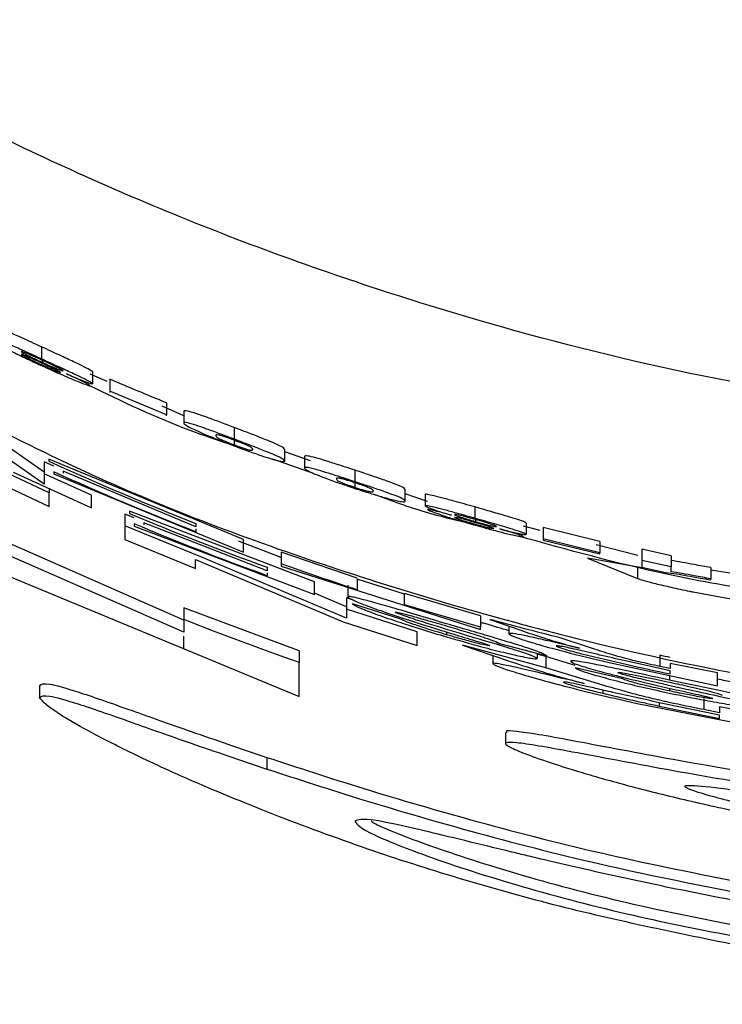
# Paper-space layout '1012-790 Hybird Padfoot' of a CAD drawing. Header units: millimetres. Extents: x 51 to 2966, y 67 to 3970.
# Tile 46 of 115: x 628 to 641, y 2758 to 2776. Entities that reach past the tile are written whole.
import ezdxf

# ---------------------------------------------------------------- set-up
doc = ezdxf.new("R2010")
doc.units = ezdxf.units.MM

psp = doc.layouts.new('1012-790 Hybird Padfoot')

# ---------------------------------------------------------------- linework, layer by layer
at = {"color": 7, "linetype": 'Continuous', "lineweight": 25}
for p, q in [((628.461, 2770.016), (628.461, 2769.796)), ((628.475, 2769.776), (628.475, 2769.733)), ((629.661, 2769.38), (629.352, 2769.517)), ((629.397, 2769.559), (629.397, 2769.341)), ((629.712, 2769.424), (629.712, 2769.206)), ((630.748, 2768.775), (629.712, 2769.206)), ((629.712, 2769.206), (629.712, 2769.183)), ((631.063, 2768.756), (630.671, 2768.93)), ((630.748, 2768.991), (630.748, 2768.775)), ((630.748, 2768.752), (630.748, 2768.775)), ((631.063, 2768.838), (631.063, 2768.622)), ((631.984, 2768.541), (631.984, 2768.327)), ((628.51, 2767.725), (627.817, 2768.213)), ((631.986, 2768.308), (631.986, 2768.223)), ((628.51, 2767.505), (627.714, 2768.064)), ((632.909, 2767.927), (632.909, 2768.14)), ((633.379, 2767.932), (632.909, 2768.096)), ((628.601, 2767.346), (627.31, 2767.954)), ((628.684, 2767.834), (628.51, 2767.912)), ((628.51, 2767.912), (628.51, 2767.692)), ((632.153, 2766.493), (628.597, 2767.963)), ((628.597, 2767.963), (628.597, 2767.923)), ((633.437, 2767.701), (632.689, 2767.961)), ((633.269, 2768.012), (633.269, 2767.8)), ((627.31, 2767.703), (628.601, 2767.095)), ((627.943, 2767.722), (629.378, 2767.071)), ((629.378, 2767.304), (628.51, 2767.692)), ((628.51, 2767.692), (628.51, 2767.505)), ((628.684, 2767.729), (628.684, 2767.69)), ((628.684, 2767.69), (632.153, 2766.26)), ((628.857, 2767.742), (628.857, 2767.706)), ((631.285, 2766.721), (628.857, 2767.742)), ((634.191, 2767.76), (634.191, 2767.55)), ((634.192, 2767.53), (634.192, 2767.445)), ((628.601, 2767.423), (628.601, 2767.346)), ((628.601, 2767.095), (628.601, 2767.346)), ((629.378, 2767.071), (629.378, 2767.304)), ((635.115, 2767.194), (635.115, 2767.403)), ((635.521, 2767.189), (635.115, 2767.329)), ((635.476, 2767.317), (635.476, 2767.108)), ((630.158, 2766.886), (629.984, 2766.957)), ((629.984, 2766.957), (629.984, 2766.74)), ((633.454, 2765.716), (630.071, 2767.007)), ((630.071, 2767.007), (630.071, 2766.967)), ((636.386, 2767.087), (636.386, 2766.879)), ((630.158, 2766.777), (630.158, 2766.737)), ((630.332, 2766.795), (630.332, 2766.759)), ((632.586, 2765.92), (630.332, 2766.795)), ((631.285, 2766.785), (631.285, 2766.721)), ((636.4, 2766.86), (636.4, 2766.818)), ((637.322, 2766.793), (637.322, 2766.586)), ((631.374, 2766.175), (629.984, 2766.74)), ((629.984, 2766.74), (629.984, 2766.489)), ((630.158, 2766.737), (633.454, 2765.483)), ((631.285, 2766.685), (631.285, 2766.631)), ((637.581, 2766.658), (637.277, 2766.736)), ((638.673, 2766.455), (637.637, 2766.713)), ((637.637, 2766.713), (637.637, 2766.506)), ((631.064, 2765.014), (627.6, 2766.537)), ((629.984, 2766.489), (631.275, 2765.963)), ((632.846, 2766.16), (632.061, 2766.461)), ((632.153, 2766.26), (632.153, 2766.493)), ((638.673, 2766.25), (637.637, 2766.506)), ((637.637, 2766.506), (637.637, 2766.482)), ((637.637, 2766.482), (638.673, 2766.226)), ((638.673, 2766.455), (638.673, 2766.25)), ((631.064, 2764.798), (627.6, 2766.315)), ((634.234, 2765.781), (632.846, 2766.258)), ((632.846, 2766.258), (632.846, 2766.046)), ((639.37, 2766.198), (638.608, 2766.394)), ((638.673, 2766.226), (638.673, 2766.25)), ((639.978, 2766.195), (639.438, 2766.312)), ((639.438, 2766.312), (639.438, 2766.107)), ((631.275, 2766.128), (633.981, 2764.982)), ((631.275, 2765.963), (631.275, 2766.128)), ((634.041, 2765.051), (631.374, 2766.175)), ((632.846, 2766.046), (632.846, 2766.006)), ((638.447, 2766.15), (639.36, 2765.778)), ((639.449, 2765.971), (638.447, 2766.15)), ((639.978, 2765.99), (639.438, 2766.107)), ((639.438, 2766.107), (639.438, 2765.986)), ((639.978, 2766.195), (639.978, 2765.99)), ((627.6, 2765.926), (633.174, 2763.621)), ((632.586, 2765.983), (632.586, 2765.92)), ((632.586, 2765.883), (632.586, 2765.829)), ((632.846, 2766.006), (636.489, 2764.845)), ((639.36, 2765.983), (639.36, 2765.778)), ((639.438, 2765.986), (639.882, 2765.889)), ((639.978, 2765.902), (639.978, 2765.99)), ((640.699, 2765.976), (640.699, 2765.772)), ((641.587, 2765.792), (640.699, 2765.932)), ((633.454, 2765.483), (633.454, 2765.716)), ((635.101, 2765.488), (634.234, 2765.764)), ((634.234, 2765.764), (634.234, 2765.57)), ((640.699, 2765.752), (640.699, 2765.772)), ((634.041, 2765.262), (633.454, 2765.511)), ((634.061, 2765.654), (634.061, 2765.443)), ((636.489, 2765.093), (635.101, 2765.504)), ((634.147, 2765.39), (634.041, 2765.425)), ((634.041, 2765.425), (634.041, 2765.214)), ((635.101, 2765.294), (635.101, 2765.488)), ((633.174, 2764.452), (631.064, 2765.243)), ((631.064, 2765.243), (631.064, 2765.028)), ((635.331, 2764.803), (634.041, 2765.214)), ((634.041, 2765.214), (634.041, 2765.051)), ((635.015, 2765.041), (634.147, 2765.316)), ((636.489, 2764.885), (635.101, 2765.294)), ((631.064, 2765.028), (631.064, 2764.798)), ((633.981, 2764.982), (635.331, 2764.552)), ((636.489, 2765.093), (636.489, 2764.885)), ((636.662, 2765.03), (637.229, 2764.831)), ((635.331, 2764.552), (635.331, 2764.803)), ((635.87, 2764.799), (635.87, 2764.749)), ((636.489, 2764.845), (636.489, 2764.885)), ((637.009, 2764.908), (637.009, 2764.767)), ((631.064, 2764.482), (631.064, 2764.725)), ((638.554, 2764.491), (637.926, 2764.696)), ((633.174, 2764.452), (633.174, 2764.24)), ((637.685, 2764.142), (636.161, 2764.557)), ((636.161, 2764.557), (636.985, 2764.277)), ((636.836, 2764.59), (637.703, 2764.363)), ((633.174, 2763.621), (633.174, 2764.24)), ((636.714, 2764.369), (636.714, 2764.22)), ((637.529, 2764.408), (637.529, 2764.315)), ((637.685, 2764.349), (637.529, 2764.392)), ((638.223, 2764.184), (637.685, 2764.349)), ((637.685, 2764.349), (637.685, 2764.142)), ((638.841, 2764.24), (640.825, 2763.816)), ((639.958, 2764.089), (639.195, 2764.256)), ((639.767, 2764.374), (639.767, 2764.169)), ((638.649, 2763.848), (637.685, 2764.142)), ((639.09, 2763.942), (638.223, 2764.145)), ((639.958, 2764.128), (639.767, 2764.169)), ((640.825, 2764.049), (639.958, 2764.225)), ((639.958, 2764.225), (639.958, 2764.128)), ((639.958, 2764.031), (639.958, 2764.089)), ((639.944, 2764.004), (639.944, 2763.92)), ((640.825, 2763.816), (640.825, 2764.049)), ((628.427, 2763.822), (628.427, 2763.602)), ((638.727, 2763.736), (638.727, 2763.678)), ((639.945, 2763.77), (639.945, 2763.72)), ((640.571, 2763.582), (640.571, 2763.378)), ((639.327, 2763.497), (642.154, 2762.941)), ((639.76, 2763.444), (640.863, 2763.218)), ((640.863, 2763.279), (639.816, 2763.493)), ((640.863, 2763.321), (640.571, 2763.378)), ((642.154, 2763.193), (640.863, 2763.427)), ((640.863, 2763.427), (640.863, 2763.321)), ((640.863, 2763.218), (640.863, 2763.279)), ((636.947, 2762.959), (636.947, 2762.752)), ((632.582, 2762.505), (632.582, 2762.292))]:
    psp.add_line(p, q, dxfattribs=at)
at = {"color": 8, "linetype": 'Continuous', "lineweight": 25}
psp.add_line((639.76, 2763.505), (639.76, 2763.444), dxfattribs=at)
at = {"color": 7, "linetype": 'Continuous', "lineweight": 25}
for points, knots in [([(651.303, 2768.412), (648.639, 2768.527), (643.237, 2768.76), (636.539, 2770.358), (631.234, 2772.233), (627.215, 2774.039), (623.343, 2776.17), (619.351, 2778.819), (615.326, 2782.012), (612.793, 2784.597), (611.52, 2785.897)], [0, 0, 0, 0, 0.174947, 0.35476, 0.451932, 0.549108, 0.649244, 0.749384, 0.874055, 1, 1, 1, 1]), ([(628.461, 2770.016), (628.337, 2770.073), (628.122, 2770.172), (627.852, 2770.293), (627.675, 2770.37), (627.567, 2770.412), (627.556, 2770.41), (627.55, 2770.409)], [0, 0, 0, 0, 0.2485957, 0.4335281, 0.6186935, 0.8067518, 1, 1, 1, 1]), ([(628.461, 2769.796), (628.337, 2769.853), (628.121, 2769.951), (627.852, 2770.072), (627.674, 2770.148), (627.567, 2770.189), (627.556, 2770.188), (627.55, 2770.187)], [0, 0, 0, 0, 0.248691, 0.43355, 0.618611, 0.806727, 1, 1, 1, 1]), ([(627.596, 2770.11), (627.604, 2770.102), (627.622, 2770.086), (627.774, 2770.004), (627.987, 2769.897), (628.23, 2769.78), (628.392, 2769.705), (628.471, 2769.668)], [0, 0, 0, 0, 0.218083, 0.437595, 0.638688, 0.822092, 1, 1, 1, 1]), ([(629.397, 2769.559), (629.384, 2769.571), (629.363, 2769.589), (629.166, 2769.687), (628.928, 2769.8), (628.678, 2769.916), (628.518, 2769.99), (628.461, 2770.016)], [0, 0, 0, 0, 0.2896, 0.48442, 0.678773, 0.885618, 1, 1, 1, 1]), ([(628.468, 2769.774), (628.438, 2769.787), (628.409, 2769.801), (628.352, 2769.827), (628.324, 2769.839), (628.247, 2769.873), (628.202, 2769.892), (628.139, 2769.918), (628.119, 2769.925), (628.095, 2769.932), (628.091, 2769.931), (628.091, 2769.929)], [0, 0, 0, 0, 0.125, 0.125, 0.25, 0.25, 0.5, 0.5, 0.75, 0.75, 1, 1, 1, 1]), ([(628.091, 2769.929), (628.093, 2769.926), (628.096, 2769.922), (628.125, 2769.905), (628.148, 2769.892), (628.216, 2769.856), (628.259, 2769.835), (628.335, 2769.798), (628.362, 2769.785), (628.417, 2769.76), (628.446, 2769.746), (628.475, 2769.733)], [0, 0, 0, 0, 0.25, 0.25, 0.5, 0.5, 0.75, 0.75, 0.875, 0.875, 1, 1, 1, 1]), ([(628.454, 2769.724), (628.404, 2769.746), (628.316, 2769.787), (628.205, 2769.835), (628.128, 2769.868), (628.095, 2769.88), (628.092, 2769.878), (628.091, 2769.878)], [0, 0, 0, 0, 0.253039, 0.447265, 0.642102, 0.85237, 1, 1, 1, 1]), ([(628.091, 2769.878), (628.095, 2769.873), (628.102, 2769.867), (628.173, 2769.829), (628.26, 2769.786), (628.356, 2769.741), (628.419, 2769.711), (628.446, 2769.699)], [0, 0, 0, 0, 0.287968, 0.4776, 0.667044, 0.860828, 1, 1, 1, 1]), ([(628.446, 2769.699), (628.496, 2769.676), (628.583, 2769.637), (628.694, 2769.589), (628.768, 2769.559), (628.806, 2769.545), (628.81, 2769.546), (628.811, 2769.547)], [0, 0, 0, 0, 0.25489, 0.449395, 0.644278, 0.823775, 1, 1, 1, 1]), ([(628.811, 2769.547), (628.807, 2769.551), (628.801, 2769.557), (628.734, 2769.592), (628.648, 2769.633), (628.551, 2769.679), (628.483, 2769.71), (628.454, 2769.724)], [0, 0, 0, 0, 0.285094, 0.469641, 0.653962, 0.84909, 1, 1, 1, 1]), ([(629.397, 2769.341), (629.384, 2769.352), (629.363, 2769.371), (629.166, 2769.468), (628.928, 2769.581), (628.678, 2769.696), (628.518, 2769.77), (628.461, 2769.796)], [0, 0, 0, 0, 0.289705, 0.484569, 0.678974, 0.885761, 1, 1, 1, 1]), ([(628.856, 2769.578), (628.85, 2769.585), (628.84, 2769.595), (628.733, 2769.649), (628.617, 2769.705), (628.518, 2769.751), (628.468, 2769.774)], [0, 0, 0, 0, 0.393969, 0.592886, 0.792037, 1, 1, 1, 1]), ([(628.471, 2769.668), (628.528, 2769.643), (628.584, 2769.617), (628.694, 2769.568), (628.749, 2769.543), (628.912, 2769.472), (629.014, 2769.428), (629.184, 2769.359), (629.252, 2769.332), (629.313, 2769.311), (629.329, 2769.307), (629.348, 2769.303), (629.351, 2769.304), (629.352, 2769.305)], [0, 0, 0, 0, 0.125, 0.125, 0.25, 0.25, 0.5, 0.5, 0.75, 0.75, 0.875, 0.875, 1, 1, 1, 1]), ([(628.475, 2769.733), (628.519, 2769.713), (628.602, 2769.675), (628.707, 2769.63), (628.789, 2769.597), (628.848, 2769.576), (628.853, 2769.577), (628.856, 2769.578)], [0, 0, 0, 0, 0.192882, 0.368501, 0.542961, 0.744581, 1, 1, 1, 1]), ([(628.918, 2769.522), (629.004, 2769.486), (629.177, 2769.412), (629.335, 2769.353), (629.391, 2769.337), (629.395, 2769.34), (629.397, 2769.341)], [0, 0, 0, 0, 0.299636, 0.602434, 0.86066, 1, 1, 1, 1]), ([(629.352, 2769.305), (629.344, 2769.312), (629.332, 2769.324), (629.212, 2769.384), (629.069, 2769.452), (628.963, 2769.501), (628.918, 2769.522)], [0, 0, 0, 0, 0.324487, 0.573543, 0.82186, 1, 1, 1, 1]), ([(631.956, 2768.215), (631.697, 2768.302), (630.797, 2768.602), (629.941, 2769.014), (629.332, 2769.307)], [0, 0, 0, 0, 0.2887, 1, 1, 1, 1]), ([(627.09, 2768.796), (627.848, 2768.414), (630.003, 2767.33), (633.735, 2765.937), (638.826, 2764.446), (644.699, 2763.337), (649.091, 2763.182), (651.303, 2763.104)], [0, 0, 0, 0, 0.101476, 0.288288, 0.475103, 0.735649, 1, 1, 1, 1]), ([(631.984, 2768.541), (631.94, 2768.557), (631.897, 2768.574), (631.811, 2768.606), (631.768, 2768.622), (631.644, 2768.668), (631.565, 2768.697), (631.429, 2768.746), (631.369, 2768.767), (631.269, 2768.801), (631.23, 2768.813), (631.139, 2768.84), (631.108, 2768.846), (631.07, 2768.848), (631.065, 2768.843), (631.063, 2768.838)], [0, 0, 0, 0, 0.0625, 0.0625, 0.125, 0.125, 0.25, 0.25, 0.375, 0.375, 0.5, 0.5, 0.75, 0.75, 1, 1, 1, 1]), ([(631.984, 2768.327), (631.873, 2768.369), (631.666, 2768.446), (631.407, 2768.54), (631.196, 2768.611), (631.08, 2768.638), (631.069, 2768.628), (631.063, 2768.622)], [0, 0, 0, 0, 0.157163, 0.29226, 0.445503, 0.679126, 1, 1, 1, 1]), ([(631.063, 2768.622), (631.067, 2768.614), (631.076, 2768.597), (631.158, 2768.547), (631.358, 2768.455), (631.597, 2768.354), (631.827, 2768.264), (631.956, 2768.215), (631.987, 2768.203)], [0, 0, 0, 0, 0.245877, 0.516348, 0.666895, 0.818046, 0.955543, 1, 1, 1, 1]), ([(631.986, 2768.308), (631.958, 2768.318), (631.901, 2768.339), (631.82, 2768.368), (631.746, 2768.392), (631.674, 2768.411), (631.654, 2768.407), (631.65, 2768.398), (631.648, 2768.394)], [0, 0, 0, 0, 0.0652836, 0.1311462, 0.2230956, 0.3567331, 0.6762155, 1, 1, 1, 1]), ([(631.648, 2768.394), (631.649, 2768.389), (631.65, 2768.381), (631.67, 2768.361), (631.704, 2768.339), (631.796, 2768.298), (631.867, 2768.269), (631.937, 2768.241), (631.974, 2768.227), (631.986, 2768.223)], [0, 0, 0, 0, 0.249202, 0.498491, 0.749377, 0.830901, 0.913035, 0.97214, 1, 1, 1, 1]), ([(632.909, 2768.139), (632.905, 2768.147), (632.897, 2768.163), (632.818, 2768.209), (632.631, 2768.29), (632.403, 2768.381), (632.171, 2768.47), (632.037, 2768.521), (631.984, 2768.541)], [0, 0, 0, 0, 0.246359, 0.503818, 0.656848, 0.810466, 0.926161, 1, 1, 1, 1]), ([(632.909, 2767.927), (632.905, 2767.935), (632.897, 2767.951), (632.818, 2767.996), (632.631, 2768.077), (632.403, 2768.167), (632.171, 2768.257), (632.037, 2768.307), (631.984, 2768.327)], [0, 0, 0, 0, 0.246397, 0.503912, 0.656943, 0.810566, 0.926191, 1, 1, 1, 1]), ([(632.324, 2768.139), (632.323, 2768.143), (632.322, 2768.152), (632.301, 2768.171), (632.267, 2768.193), (632.175, 2768.233), (632.105, 2768.262), (632.035, 2768.289), (631.999, 2768.303), (631.986, 2768.308)], [0, 0, 0, 0, 0.2491, 0.498303, 0.749131, 0.830924, 0.913676, 0.970253, 1, 1, 1, 1]), ([(631.986, 2768.223), (632.014, 2768.212), (632.07, 2768.191), (632.152, 2768.163), (632.226, 2768.139), (632.297, 2768.121), (632.318, 2768.126), (632.322, 2768.135), (632.324, 2768.139)], [0, 0, 0, 0, 0.064796, 0.130297, 0.224972, 0.357971, 0.676949, 1, 1, 1, 1]), ([(631.987, 2768.203), (632.081, 2768.168), (632.27, 2768.098), (632.525, 2768.011), (632.739, 2767.944), (632.89, 2767.908), (632.902, 2767.92), (632.909, 2767.927)], [0, 0, 0, 0, 0.1332857, 0.2679684, 0.4166237, 0.620475, 1, 1, 1, 1]), ([(634.191, 2767.76), (634.098, 2767.791), (633.91, 2767.853), (633.657, 2767.932), (633.442, 2767.996), (633.288, 2768.031), (633.277, 2768.02), (633.269, 2768.012)], [0, 0, 0, 0, 0.130646, 0.262603, 0.411305, 0.613424, 1, 1, 1, 1]), ([(634.191, 2767.55), (634.098, 2767.58), (633.91, 2767.641), (633.657, 2767.721), (633.443, 2767.784), (633.288, 2767.819), (633.277, 2767.808), (633.269, 2767.8)], [0, 0, 0, 0, 0.13055, 0.262416, 0.411108, 0.613179, 1, 1, 1, 1]), ([(633.269, 2767.8), (633.273, 2767.792), (633.282, 2767.776), (633.364, 2767.729), (633.563, 2767.648), (633.791, 2767.563), (634.018, 2767.484), (634.147, 2767.441), (634.194, 2767.426)], [0, 0, 0, 0, 0.247052, 0.518387, 0.668626, 0.819529, 0.934685, 1, 1, 1, 1]), ([(635.115, 2767.403), (635.111, 2767.411), (635.103, 2767.426), (635.025, 2767.468), (634.837, 2767.54), (634.609, 2767.62), (634.377, 2767.699), (634.243, 2767.743), (634.191, 2767.76)], [0, 0, 0, 0, 0.247559, 0.506531, 0.659678, 0.813497, 0.926919, 1, 1, 1, 1]), ([(634.192, 2767.53), (634.165, 2767.539), (634.109, 2767.557), (634.028, 2767.582), (633.953, 2767.603), (633.881, 2767.619), (633.86, 2767.614), (633.856, 2767.605), (633.855, 2767.6)], [0, 0, 0, 0, 0.063643, 0.127859, 0.219042, 0.353656, 0.674689, 1, 1, 1, 1]), ([(633.855, 2767.6), (633.855, 2767.596), (633.857, 2767.587), (633.876, 2767.569), (633.911, 2767.548), (634.002, 2767.512), (634.072, 2767.486), (634.142, 2767.462), (634.18, 2767.45), (634.192, 2767.445)], [0, 0, 0, 0, 0.249858, 0.499823, 0.751337, 0.831934, 0.913141, 0.970665, 1, 1, 1, 1]), ([(635.115, 2767.193), (635.111, 2767.201), (635.103, 2767.217), (635.025, 2767.258), (634.837, 2767.33), (634.609, 2767.41), (634.377, 2767.488), (634.243, 2767.532), (634.191, 2767.55)], [0, 0, 0, 0, 0.247587, 0.50659, 0.659748, 0.81357, 0.926935, 1, 1, 1, 1]), ([(634.53, 2767.378), (634.529, 2767.382), (634.528, 2767.391), (634.507, 2767.409), (634.473, 2767.429), (634.381, 2767.465), (634.313, 2767.49), (634.243, 2767.514), (634.206, 2767.526), (634.192, 2767.53)], [0, 0, 0, 0, 0.249745, 0.499608, 0.751055, 0.831952, 0.913798, 0.968898, 1, 1, 1, 1]), ([(634.192, 2767.445), (634.22, 2767.436), (634.275, 2767.419), (634.356, 2767.394), (634.431, 2767.374), (634.504, 2767.359), (634.525, 2767.364), (634.528, 2767.374), (634.53, 2767.378)], [0, 0, 0, 0, 0.063089, 0.126856, 0.219765, 0.353017, 0.67445, 1, 1, 1, 1]), ([(634.194, 2767.426), (634.286, 2767.396), (634.473, 2767.336), (634.726, 2767.261), (634.94, 2767.203), (635.097, 2767.174), (635.108, 2767.185), (635.115, 2767.193)], [0, 0, 0, 0, 0.13003, 0.261398, 0.409666, 0.611773, 1, 1, 1, 1]), ([(636.318, 2766.776), (636.038, 2766.842), (635.439, 2766.984), (634.861, 2767.198), (634.553, 2767.313)], [0, 0, 0, 0, 0.466972, 1, 1, 1, 1]), ([(636.386, 2767.087), (636.254, 2767.124), (636.03, 2767.187), (635.764, 2767.259), (635.593, 2767.302), (635.491, 2767.323), (635.481, 2767.319), (635.476, 2767.317)], [0, 0, 0, 0, 0.256162, 0.43538, 0.614423, 0.808373, 1, 1, 1, 1]), ([(636.386, 2766.879), (636.254, 2766.916), (636.03, 2766.979), (635.763, 2767.051), (635.593, 2767.093), (635.491, 2767.114), (635.481, 2767.11), (635.476, 2767.108)], [0, 0, 0, 0, 0.2562097, 0.4353972, 0.6144085, 0.8083957, 1, 1, 1, 1]), ([(635.476, 2767.108), (635.484, 2767.101), (635.499, 2767.088), (635.643, 2767.036), (635.805, 2766.982), (635.92, 2766.947), (635.96, 2766.934)], [0, 0, 0, 0, 0.366062, 0.616633, 0.867321, 1, 1, 1, 1]), ([(635.96, 2766.934), (635.878, 2766.957), (635.728, 2766.997), (635.582, 2767.034), (635.525, 2767.044), (635.522, 2767.04), (635.521, 2767.039)], [0, 0, 0, 0, 0.321233, 0.593511, 0.866089, 1, 1, 1, 1]), ([(635.521, 2767.039), (635.53, 2767.033), (635.55, 2767.019), (635.707, 2766.962), (635.916, 2766.894), (636.148, 2766.824), (636.312, 2766.777), (636.397, 2766.753)], [0, 0, 0, 0, 0.234703, 0.471369, 0.644086, 0.816499, 1, 1, 1, 1]), ([(636.393, 2766.858), (636.362, 2766.866), (636.332, 2766.875), (636.273, 2766.891), (636.245, 2766.899), (636.167, 2766.919), (636.123, 2766.93), (636.03, 2766.951), (636.017, 2766.951), (636.016, 2766.946)], [0, 0, 0, 0, 0.125, 0.125, 0.25, 0.25, 0.5, 0.5, 1, 1, 1, 1]), ([(636.016, 2766.946), (636.022, 2766.941), (636.031, 2766.934), (636.128, 2766.9), (636.229, 2766.868), (636.328, 2766.839), (636.382, 2766.823), (636.4, 2766.818)], [0, 0, 0, 0, 0.367716, 0.568, 0.768751, 0.92237, 1, 1, 1, 1]), ([(637.322, 2766.793), (637.309, 2766.802), (637.289, 2766.817), (637.091, 2766.881), (636.849, 2766.954), (636.598, 2767.026), (636.44, 2767.071), (636.386, 2767.087)], [0, 0, 0, 0, 0.297619, 0.495281, 0.692776, 0.894341, 1, 1, 1, 1]), ([(636.379, 2766.805), (636.326, 2766.82), (636.235, 2766.846), (636.125, 2766.875), (636.049, 2766.893), (636.019, 2766.898), (636.017, 2766.896), (636.016, 2766.895)], [0, 0, 0, 0, 0.260597, 0.449535, 0.638717, 0.865928, 1, 1, 1, 1]), ([(636.016, 2766.895), (636.02, 2766.892), (636.027, 2766.886), (636.098, 2766.861), (636.187, 2766.833), (636.283, 2766.804), (636.346, 2766.786), (636.371, 2766.779)], [0, 0, 0, 0, 0.296214, 0.488768, 0.68143, 0.870625, 1, 1, 1, 1]), ([(636.371, 2766.779), (636.424, 2766.764), (636.515, 2766.739), (636.626, 2766.711), (636.697, 2766.694), (636.732, 2766.688), (636.735, 2766.69), (636.736, 2766.691)], [0, 0, 0, 0, 0.262315, 0.453823, 0.645561, 0.828087, 1, 1, 1, 1]), ([(636.736, 2766.691), (636.733, 2766.694), (636.726, 2766.699), (636.659, 2766.722), (636.572, 2766.749), (636.473, 2766.778), (636.407, 2766.797), (636.379, 2766.805)], [0, 0, 0, 0, 0.293074, 0.481056, 0.669094, 0.860757, 1, 1, 1, 1]), ([(637.322, 2766.586), (637.32, 2766.589), (637.318, 2766.592), (637.3, 2766.601), (637.287, 2766.607), (637.228, 2766.629), (637.163, 2766.651), (637.032, 2766.691), (636.984, 2766.706), (636.88, 2766.737), (636.823, 2766.754), (636.704, 2766.788), (636.643, 2766.806), (636.516, 2766.842), (636.451, 2766.86), (636.386, 2766.879)], [0, 0, 0, 0, 0.125, 0.125, 0.25, 0.25, 0.5, 0.5, 0.625, 0.625, 0.75, 0.75, 0.875, 0.875, 1, 1, 1, 1]), ([(636.781, 2766.73), (636.78, 2766.732), (636.777, 2766.736), (636.752, 2766.747), (636.731, 2766.755), (636.666, 2766.777), (636.622, 2766.79), (636.545, 2766.814), (636.516, 2766.822), (636.456, 2766.84), (636.425, 2766.849), (636.393, 2766.858)], [0, 0, 0, 0, 0.25, 0.25, 0.5, 0.5, 0.75, 0.75, 0.875, 0.875, 1, 1, 1, 1]), ([(636.4, 2766.818), (636.446, 2766.805), (636.538, 2766.78), (636.652, 2766.751), (636.734, 2766.733), (636.776, 2766.726), (636.78, 2766.729), (636.781, 2766.73)], [0, 0, 0, 0, 0.197635, 0.38908, 0.59823, 0.810897, 1, 1, 1, 1]), ([(636.397, 2766.753), (636.521, 2766.718), (636.733, 2766.66), (636.997, 2766.593), (637.171, 2766.554), (637.264, 2766.538), (637.273, 2766.541), (637.277, 2766.543)], [0, 0, 0, 0, 0.268767, 0.455634, 0.64271, 0.829265, 1, 1, 1, 1]), ([(636.843, 2766.685), (636.929, 2766.663), (637.101, 2766.62), (637.257, 2766.588), (637.316, 2766.581), (637.32, 2766.585), (637.322, 2766.586)], [0, 0, 0, 0, 0.291119, 0.58474, 0.849215, 1, 1, 1, 1]), ([(637.277, 2766.543), (637.266, 2766.55), (637.249, 2766.561), (637.093, 2766.611), (636.951, 2766.653), (636.863, 2766.679), (636.843, 2766.685)], [0, 0, 0, 0, 0.393511, 0.658149, 0.921867, 1, 1, 1, 1]), ([(643.695, 2765.256), (642.421, 2765.422), (640.222, 2765.708), (638.086, 2766.302), (637.188, 2766.552)], [0, 0, 0, 0, 0.579304, 1, 1, 1, 1]), ([(640.699, 2765.976), (640.597, 2765.995), (640.413, 2766.029), (640.172, 2766.072), (640.044, 2766.095), (639.978, 2766.107)], [0, 0, 0, 0, 0.381596, 0.6877674, 1, 1, 1, 1]), ([(651.303, 2748.763), (649.405, 2748.821), (645.589, 2748.936), (640.316, 2749.802), (635.523, 2751.027), (631.19, 2752.533), (626.957, 2754.416), (622.109, 2757.1), (616.78, 2760.791), (613.284, 2764.229), (611.52, 2765.963)], [0, 0, 0, 0, 0.127758, 0.256927, 0.358798, 0.460669, 0.565498, 0.670329, 0.833667, 1, 1, 1, 1]), ([(639.882, 2765.889), (639.94, 2765.882), (640.078, 2765.863), (640.399, 2765.806), (640.635, 2765.763), (640.699, 2765.752)], [0, 0, 0, 0, 0.347794, 0.822511, 1, 1, 1, 1]), ([(640.699, 2765.772), (640.597, 2765.791), (640.413, 2765.825), (640.172, 2765.868), (640.044, 2765.891), (639.978, 2765.902)], [0, 0, 0, 0, 0.381544, 0.687737, 1, 1, 1, 1]), ([(639.36, 2765.778), (639.392, 2765.767), (639.457, 2765.744), (639.682, 2765.686), (639.973, 2765.617), (640.221, 2765.564), (640.357, 2765.536), (640.379, 2765.532)], [0, 0, 0, 0, 0.235055, 0.469951, 0.70896, 0.952626, 1, 1, 1, 1]), ([(640.379, 2765.532), (641.427, 2765.338), (643.442, 2764.965), (645.935, 2764.683), (647.661, 2764.53), (648.851, 2764.425), (649.35, 2764.365), (649.69, 2764.326), (649.743, 2764.319)], [0, 0, 0, 0, 0.282717, 0.543343, 0.659669, 0.758439, 0.962294, 1, 1, 1, 1]), ([(635.868, 2764.949), (635.582, 2765.034), (635.137, 2765.166), (634.621, 2765.317), (634.292, 2765.407), (634.088, 2765.455), (634.069, 2765.447), (634.061, 2765.443)], [0, 0, 0, 0, 0.282276, 0.438745, 0.594838, 0.825979, 1, 1, 1, 1]), ([(634.061, 2765.443), (634.08, 2765.425), (634.112, 2765.396), (634.447, 2765.265), (634.954, 2765.087), (635.398, 2764.946), (635.669, 2764.861)], [0, 0, 0, 0, 0.323548, 0.512196, 0.701649, 1, 1, 1, 1]), ([(634.147, 2765.316), (634.175, 2765.295), (634.219, 2765.263), (634.542, 2765.137), (634.932, 2765.001), (635.397, 2764.851), (635.713, 2764.756), (635.867, 2764.71)], [0, 0, 0, 0, 0.315837, 0.495118, 0.675211, 0.84129, 1, 1, 1, 1]), ([(634.928, 2765.163), (634.938, 2765.164), (634.957, 2765.166), (635.12, 2765.125), (635.339, 2765.064), (635.591, 2764.991), (635.756, 2764.943), (635.832, 2764.921)], [0, 0, 0, 0, 0.242716, 0.445233, 0.647931, 0.840024, 1, 1, 1, 1]), ([(636.103, 2764.775), (635.878, 2764.844), (635.534, 2764.948), (635.136, 2765.078), (634.978, 2765.135), (634.933, 2765.156), (634.929, 2765.161), (634.928, 2765.163)], [0, 0, 0, 0, 0.4365443, 0.6663642, 0.797622, 0.9284615, 1, 1, 1, 1]), ([(635.87, 2764.749), (635.811, 2764.766), (635.752, 2764.784), (635.637, 2764.819), (635.58, 2764.836), (635.415, 2764.888), (635.311, 2764.922), (635.165, 2764.973), (635.117, 2764.992), (635.066, 2765.014), (635.054, 2765.02), (635.03, 2765.032), (635.022, 2765.036), (635.015, 2765.041)], [0, 0, 0, 0, 0.125, 0.125, 0.25, 0.25, 0.5, 0.5, 0.75, 0.75, 0.875, 0.875, 1, 1, 1, 1]), ([(637.009, 2764.82), (636.872, 2764.861), (636.714, 2764.909), (636.515, 2764.967), (636.489, 2764.975)], [0, 0, 0, 0, 0.866328, 1, 1, 1, 1]), ([(635.669, 2764.861), (635.81, 2764.817), (636.022, 2764.752), (636.3, 2764.667), (636.423, 2764.629), (636.485, 2764.61)], [0, 0, 0, 0, 0.494687, 0.744848, 1, 1, 1, 1]), ([(635.832, 2764.921), (635.953, 2764.885), (636.164, 2764.822), (636.44, 2764.738), (636.676, 2764.66), (636.787, 2764.616), (636.825, 2764.596), (636.836, 2764.59)], [0, 0, 0, 0, 0.202833, 0.353078, 0.542304, 0.868436, 1, 1, 1, 1]), ([(637.703, 2764.363), (637.69, 2764.371), (637.677, 2764.379), (637.635, 2764.4), (637.607, 2764.412), (637.541, 2764.438), (637.5, 2764.454), (637.397, 2764.49), (637.336, 2764.51), (637.188, 2764.558), (637.101, 2764.585), (636.899, 2764.646), (636.788, 2764.679), (636.544, 2764.751), (636.412, 2764.79), (636.211, 2764.849), (636.143, 2764.869), (636.006, 2764.909), (635.937, 2764.929), (635.868, 2764.949)], [0, 0, 0, 0, 0.125, 0.125, 0.25, 0.25, 0.375, 0.375, 0.5, 0.5, 0.625, 0.625, 0.75, 0.75, 0.875, 0.875, 0.9375, 0.9375, 1, 1, 1, 1]), ([(638.3, 2764.5), (638.085, 2764.551), (637.718, 2764.639), (637.334, 2764.725), (637.077, 2764.776), (637.014, 2764.777), (637.01, 2764.768), (637.009, 2764.767)], [0, 0, 0, 0, 0.272246, 0.464014, 0.654906, 0.955628, 1, 1, 1, 1]), ([(637.229, 2764.831), (637.357, 2764.786), (637.552, 2764.719), (637.915, 2764.607), (638.17, 2764.536), (638.3, 2764.5)], [0, 0, 0, 0, 0.48714, 0.738331, 1, 1, 1, 1]), ([(635.867, 2764.71), (636.085, 2764.648), (636.455, 2764.541), (636.925, 2764.421), (637.265, 2764.344), (637.491, 2764.303), (637.517, 2764.311), (637.529, 2764.315)], [0, 0, 0, 0, 0.23798, 0.402821, 0.567589, 0.788361, 1, 1, 1, 1]), ([(636.662, 2764.545), (636.653, 2764.544), (636.636, 2764.544), (636.5, 2764.575), (636.312, 2764.623), (636.092, 2764.684), (635.935, 2764.73), (635.87, 2764.749)], [0, 0, 0, 0, 0.216726, 0.402905, 0.57535, 0.824837, 1, 1, 1, 1]), ([(637.529, 2764.315), (637.504, 2764.331), (637.461, 2764.358), (637.152, 2764.461), (636.678, 2764.603), (636.298, 2764.717), (636.103, 2764.775)], [0, 0, 0, 0, 0.301193, 0.527741, 0.756586, 1, 1, 1, 1]), ([(636.485, 2764.61), (636.512, 2764.602), (636.579, 2764.58), (636.65, 2764.555), (636.658, 2764.548), (636.662, 2764.545)], [0, 0, 0, 0, 0.25025, 0.634037, 1, 1, 1, 1]), ([(637.009, 2764.767), (637.033, 2764.749), (637.069, 2764.723), (637.363, 2764.625), (637.657, 2764.538), (638.163, 2764.402), (638.568, 2764.306), (638.841, 2764.24)], [0, 0, 0, 0, 0.312097, 0.468455, 0.597645, 0.727915, 1, 1, 1, 1]), ([(639.195, 2764.256), (638.883, 2764.329), (638.503, 2764.418), (638.11, 2764.508), (637.981, 2764.534), (637.89, 2764.549), (637.881, 2764.545), (637.876, 2764.543)], [0, 0, 0, 0, 0.4979685, 0.6071502, 0.7161072, 0.8303489, 1, 1, 1, 1]), ([(637.876, 2764.543), (637.883, 2764.537), (637.893, 2764.528), (638.007, 2764.491), (638.151, 2764.45), (638.267, 2764.42), (638.317, 2764.407)], [0, 0, 0, 0, 0.357606, 0.590673, 0.824127, 1, 1, 1, 1]), ([(639.767, 2764.169), (639.64, 2764.197), (639.455, 2764.237), (639.208, 2764.296), (638.919, 2764.374), (638.748, 2764.43), (638.592, 2764.479), (638.554, 2764.491)], [0, 0, 0, 0, 0.194232, 0.281692, 0.410999, 0.855638, 1, 1, 1, 1]), ([(636.985, 2764.277), (637.161, 2764.219), (637.428, 2764.129), (637.908, 2763.985), (638.223, 2763.899), (638.384, 2763.856)], [0, 0, 0, 0, 0.488027, 0.739133, 1, 1, 1, 1]), ([(639.944, 2763.92), (639.665, 2763.98), (639.228, 2764.074), (638.715, 2764.182), (638.38, 2764.246), (638.166, 2764.279), (638.146, 2764.269), (638.137, 2764.265)], [0, 0, 0, 0, 0.272243, 0.427183, 0.581828, 0.81596, 1, 1, 1, 1]), ([(638.137, 2764.265), (638.156, 2764.248), (638.188, 2764.222), (638.524, 2764.118), (639.033, 2763.982), (639.477, 2763.878), (639.745, 2763.815)], [0, 0, 0, 0, 0.32645, 0.516508, 0.707487, 1, 1, 1, 1]), ([(638.317, 2764.407), (638.453, 2764.372), (638.593, 2764.339), (638.873, 2764.272), (639.013, 2764.24), (639.153, 2764.208)], [0, 0, 0, 0, 0.5, 0.5, 1, 1, 1, 1]), ([(638.384, 2763.856), (638.116, 2763.92), (637.666, 2764.027), (637.148, 2764.15), (636.849, 2764.214), (636.728, 2764.23), (636.718, 2764.223), (636.714, 2764.22)], [0, 0, 0, 0, 0.29018, 0.487922, 0.68578, 0.883737, 1, 1, 1, 1]), ([(636.714, 2764.22), (636.739, 2764.203), (636.782, 2764.174), (637.127, 2764.059), (637.577, 2763.927), (638.337, 2763.726), (638.919, 2763.591), (639.327, 2763.497)], [0, 0, 0, 0, 0.211195, 0.373118, 0.536233, 0.674725, 1, 1, 1, 1]), ([(638.223, 2764.145), (638.251, 2764.126), (638.295, 2764.098), (638.618, 2763.999), (639.008, 2763.895), (639.474, 2763.783), (639.789, 2763.715), (639.943, 2763.681)], [0, 0, 0, 0, 0.318949, 0.49839, 0.678756, 0.843396, 1, 1, 1, 1]), ([(639.004, 2764.057), (639.014, 2764.059), (639.034, 2764.062), (639.202, 2764.033), (639.424, 2763.99), (639.675, 2763.938), (639.836, 2763.904), (639.908, 2763.889)], [0, 0, 0, 0, 0.249577, 0.454951, 0.660668, 0.849428, 1, 1, 1, 1]), ([(640.179, 2763.765), (639.953, 2763.816), (639.608, 2763.893), (639.208, 2763.99), (639.051, 2764.034), (639.008, 2764.051), (639.005, 2764.055), (639.004, 2764.057)], [0, 0, 0, 0, 0.4357133, 0.6656251, 0.7990346, 0.9318904, 1, 1, 1, 1]), ([(639.816, 2763.493), (639.514, 2763.559), (639.106, 2763.648), (638.608, 2763.764), (638.341, 2763.824), (638.149, 2763.865), (638.024, 2763.888), (638.012, 2763.884), (638.005, 2763.882)], [0, 0, 0, 0, 0.393307, 0.532878, 0.648164, 0.763953, 0.868157, 1, 1, 1, 1]), ([(638.005, 2763.882), (638.015, 2763.875), (638.033, 2763.863), (638.188, 2763.816), (638.397, 2763.759), (638.591, 2763.71), (638.71, 2763.682), (638.727, 2763.678)], [0, 0, 0, 0, 0.301103, 0.498541, 0.695772, 0.957311, 1, 1, 1, 1]), ([(639.945, 2763.72), (639.812, 2763.749), (639.604, 2763.794), (639.365, 2763.853), (639.205, 2763.897), (639.129, 2763.923), (639.101, 2763.937), (639.09, 2763.942)], [0, 0, 0, 0, 0.278033, 0.430759, 0.583902, 0.852026, 1, 1, 1, 1]), ([(639.908, 2763.889), (640.031, 2763.862), (640.245, 2763.816), (640.522, 2763.754), (640.757, 2763.695), (640.865, 2763.661), (640.902, 2763.644), (640.912, 2763.64)], [0, 0, 0, 0, 0.20481, 0.353198, 0.543863, 0.879022, 1, 1, 1, 1]), ([(641.779, 2763.482), (641.713, 2763.512), (641.623, 2763.551), (641.121, 2763.669), (640.676, 2763.766), (640.26, 2763.853), (640.021, 2763.904), (639.944, 2763.92)], [0, 0, 0, 0, 0.450349, 0.614994, 0.78073, 0.929664, 1, 1, 1, 1]), ([(641.62, 2763.737), (641.576, 2763.754), (641.504, 2763.783), (641.17, 2763.862), (640.92, 2763.916), (640.825, 2763.937)], [0, 0, 0, 0, 0.4872112, 0.8057119, 1, 1, 1, 1]), ([(628.427, 2763.822), (628.459, 2763.844), (628.518, 2763.883), (629.06, 2763.732), (629.957, 2763.419), (631.158, 2762.988), (632.102, 2762.667), (632.582, 2762.505)], [0, 0, 0, 0, 0.248639, 0.456043, 0.670564, 0.832788, 1, 1, 1, 1]), ([(640.571, 2763.378), (640.358, 2763.421), (640.022, 2763.49), (639.565, 2763.595), (639.136, 2763.708), (638.851, 2763.79), (638.649, 2763.848)], [0, 0, 0, 0, 0.248887, 0.392927, 0.571884, 1, 1, 1, 1]), ([(639.745, 2763.815), (639.886, 2763.783), (640.098, 2763.735), (640.377, 2763.673), (640.499, 2763.645), (640.561, 2763.631)], [0, 0, 0, 0, 0.49454, 0.744723, 1, 1, 1, 1]), ([(640.738, 2763.58), (640.729, 2763.579), (640.712, 2763.577), (640.573, 2763.598), (640.382, 2763.632), (640.163, 2763.674), (640.008, 2763.707), (639.945, 2763.72)], [0, 0, 0, 0, 0.218875, 0.410156, 0.585374, 0.834113, 1, 1, 1, 1]), ([(641.605, 2763.42), (641.58, 2763.434), (641.536, 2763.459), (641.225, 2763.537), (640.752, 2763.641), (640.373, 2763.723), (640.179, 2763.765)], [0, 0, 0, 0, 0.307007, 0.532727, 0.760792, 1, 1, 1, 1]), ([(628.427, 2763.602), (628.459, 2763.623), (628.518, 2763.663), (629.061, 2763.513), (629.958, 2763.201), (631.159, 2762.772), (632.103, 2762.454), (632.582, 2762.292)], [0, 0, 0, 0, 0.2486621, 0.4562062, 0.6708731, 0.8329492, 1, 1, 1, 1]), ([(632.812, 2761.417), (632.328, 2761.611), (631.346, 2762.005), (630.212, 2762.528), (629.368, 2762.956), (628.588, 2763.4), (628.492, 2763.521), (628.427, 2763.602)], [0, 0, 0, 0, 0.162303, 0.329026, 0.491655, 0.658485, 1, 1, 1, 1]), ([(638.727, 2763.678), (638.898, 2763.637), (639.156, 2763.577), (639.5, 2763.5), (639.673, 2763.462), (639.76, 2763.444)], [0, 0, 0, 0, 0.499166, 0.749579, 1, 1, 1, 1]), ([(639.943, 2763.681), (640.166, 2763.635), (640.541, 2763.558), (641.01, 2763.477), (641.347, 2763.427), (641.569, 2763.406), (641.593, 2763.416), (641.605, 2763.42)], [0, 0, 0, 0, 0.240048, 0.403582, 0.566922, 0.792107, 1, 1, 1, 1]), ([(640.561, 2763.631), (640.588, 2763.625), (640.657, 2763.608), (640.726, 2763.589), (640.734, 2763.583), (640.738, 2763.58)], [0, 0, 0, 0, 0.251275, 0.639079, 1, 1, 1, 1]), ([(651.303, 2761.261), (650.976, 2761.274), (650.322, 2761.299), (648.785, 2761.378), (647.258, 2761.489), (645.708, 2761.639), (644.607, 2761.762), (643.312, 2761.93), (642.073, 2762.113), (640.531, 2762.366), (639.179, 2762.617), (638.139, 2762.816), (637.52, 2762.929), (637.125, 2762.986), (636.941, 2762.997), (636.966, 2762.967), (636.972, 2762.959)], [0, 0, 0, 0, 0.067795, 0.13543, 0.26898, 0.301675, 0.366541, 0.431403, 0.496256, 0.561101, 0.691967, 0.762477, 0.83298, 0.903481, 0.973979, 1, 1, 1, 1]), ([(651.303, 2761.061), (650.976, 2761.073), (650.322, 2761.099), (648.785, 2761.178), (647.258, 2761.288), (645.708, 2761.438), (644.607, 2761.56), (643.312, 2761.727), (642.073, 2761.91), (640.53, 2762.162), (639.179, 2762.412), (638.138, 2762.61), (637.523, 2762.721), (637.116, 2762.781), (636.925, 2762.783), (636.954, 2762.725), (637.201, 2762.609), (637.659, 2762.441), (638.32, 2762.23), (639.169, 2761.99), (640.187, 2761.733), (641.341, 2761.479), (642.587, 2761.243), (643.879, 2761.038), (645.19, 2760.871), (646.936, 2760.7), (648.67, 2760.611), (650.252, 2760.597), (650.949, 2760.618), (651.303, 2760.628)], [0, 0, 0, 0, 0.033845, 0.067611, 0.134284, 0.150606, 0.182987, 0.215366, 0.247741, 0.280112, 0.34544, 0.380634, 0.415826, 0.451017, 0.486205, 0.521393, 0.556581, 0.591767, 0.626955, 0.662144, 0.697338, 0.732361, 0.766306, 0.799297, 0.831597, 0.863565, 0.928188, 0.963529, 1, 1, 1, 1]), ([(632.582, 2762.505), (633.157, 2762.316), (634.332, 2761.93), (636.476, 2761.306), (638.831, 2760.702), (640.479, 2760.374), (641.312, 2760.208)], [0, 0, 0, 0, 0.232676, 0.475404, 0.734751, 1, 1, 1, 1]), ([(632.582, 2762.292), (633.157, 2762.104), (634.332, 2761.72), (636.477, 2761.098), (638.832, 2760.497), (640.479, 2760.17), (641.312, 2760.004)], [0, 0, 0, 0, 0.2327326, 0.475532, 0.7348175, 1, 1, 1, 1]), ([(645.313, 2761.368), (644.779, 2761.43), (643.712, 2761.553), (642.278, 2761.748), (641.122, 2761.911), (640.359, 2762.006), (640.127, 2761.987), (640.529, 2761.834), (641.559, 2761.574), (643.067, 2761.279), (644.783, 2761.027), (646.451, 2760.859), (647.934, 2760.772), (649.17, 2760.751), (650.071, 2760.779), (650.493, 2760.837), (650.294, 2760.91), (649.426, 2760.995), (648.017, 2761.106), (646.543, 2761.237), (645.633, 2761.334), (645.313, 2761.368)], [0, 0, 0, 0, 0.04792, 0.095769, 0.145833, 0.199605, 0.256962, 0.316699, 0.376707, 0.434211, 0.486945, 0.535134, 0.581664, 0.629679, 0.681481, 0.738273, 0.798709, 0.859826, 0.918112, 0.971242, 1, 1, 1, 1]), ([(641.503, 2759.001), (640.305, 2759.243), (638.507, 2759.606), (636.183, 2760.256), (634.41, 2760.817), (633.371, 2761.207), (632.812, 2761.417)], [0, 0, 0, 0, 0.383581, 0.575307, 0.771534, 1, 1, 1, 1]), ([(637.062, 2760.772), (636.476, 2760.915), (635.304, 2761.201), (634.354, 2761.407), (634.252, 2761.364), (634.191, 2761.338)], [0, 0, 0, 0, 0.286209, 0.572037, 1, 1, 1, 1]), ([(634.191, 2761.338), (634.232, 2761.278), (634.298, 2761.179), (635.366, 2760.739), (636.967, 2760.206), (639.675, 2759.482), (641.724, 2759.125), (643.029, 2758.897)], [0, 0, 0, 0, 0.260579, 0.426994, 0.593902, 0.741502, 1, 1, 1, 1]), ([(634.488, 2761.345), (634.508, 2761.328), (634.584, 2761.263), (635.395, 2760.939), (636.961, 2760.416), (639.677, 2759.686), (641.725, 2759.328), (643.029, 2759.099)], [0, 0, 0, 0, 0.072955, 0.281573, 0.490801, 0.675883, 1, 1, 1, 1]), ([(642.472, 2759.652), (641.994, 2759.729), (641.517, 2759.814), (640.804, 2759.948), (640.567, 2759.995), (640.094, 2760.09), (639.858, 2760.139), (639.391, 2760.238), (639.16, 2760.288), (638.706, 2760.388), (638.481, 2760.439), (638.043, 2760.54), (637.833, 2760.589), (637.533, 2760.66), (637.435, 2760.683), (637.246, 2760.728), (637.154, 2760.75), (637.062, 2760.772)], [0, 0, 0, 0, 0.25, 0.25, 0.375, 0.375, 0.5, 0.5, 0.625, 0.625, 0.75, 0.75, 0.875, 0.875, 0.9375, 0.9375, 1, 1, 1, 1])]:
    psp.add_open_spline(points, degree=3, knots=knots, dxfattribs=at)
for points in [[(630.748, 2768.991), (630.401, 2769.132), (630.056, 2769.276), (629.712, 2769.424)], [(628.597, 2767.923), (629.483, 2767.52), (630.379, 2767.14), (631.285, 2766.785)], [(631.285, 2766.631), (630.409, 2766.974), (629.541, 2767.341), (628.684, 2767.729)], [(630.071, 2766.967), (630.902, 2766.619), (631.74, 2766.291), (632.586, 2765.983)], [(632.586, 2765.829), (631.769, 2766.125), (630.96, 2766.441), (630.158, 2766.777)], [(634.234, 2765.57), (633.769, 2765.723), (633.307, 2765.881), (632.846, 2766.046)], [(633.174, 2764.24), (632.465, 2764.488), (631.762, 2764.751), (631.064, 2765.028)], [(637.926, 2764.696), (637.504, 2764.802), (637.082, 2764.914), (636.662, 2765.03)], [(639.958, 2764.333), (639.894, 2764.346), (639.83, 2764.36), (639.767, 2764.374)], [(639.153, 2764.208), (639.421, 2764.147), (639.689, 2764.088), (639.958, 2764.031)]]:
    psp.add_open_spline(points, degree=3, dxfattribs=at)

doc.saveas('drawing.dxf')
